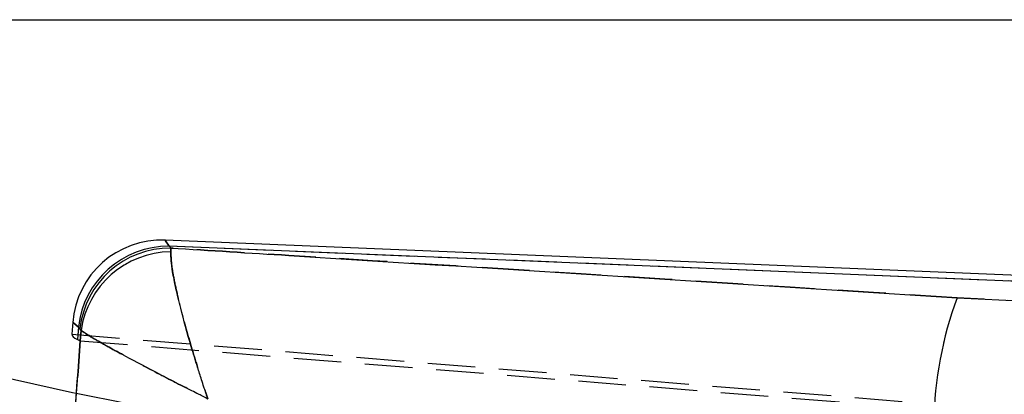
# Model space of a CAD drawing. Extents: x 40 to 416, y 16 to 281.
# Tile 18 of 41: x 158 to 184, y 250 to 260. Entities that reach past the tile are written whole.
import ezdxf

# ---------------------------------------------------------------- set-up
doc = ezdxf.new("R2010")
doc.units = 0
doc.linetypes.add('HIDDEN', pattern=[1.905, 1.27, -0.635])
doc.layers.get('0').update_dxf_attribs({"linetype": 'CONTINUOUS'})
doc.styles.add('SLDTEXTSTYLE0', font='TXT', dxfattribs={"width": 0.75})
doc.dimstyles.new('SLDDIMSTYLE0', dxfattribs={"dimtxt": 3.5, "dimasz": 3.302, "dimexe": 0, "dimexo": 0.0625, "dimgap": 0.875, "dimtad": 1, "dimdec": 0, "dimrnd": 1e-09, "dimzin": 12, "dimtxsty": 'SLDTEXTSTYLE0', "dimsah": 1, "dimcen": 0.09, "dimazin": 3, "dimtfac": 1, "dimtdec": 0, "dimtofl": 0, "dimtmove": 0, "dimatfit": 3, "dimtolj": 1, "dimtzin": 12})

# ---------------------------------------------------------------- blocks, each defined once
blk = doc.blocks.new('_D_2')
at = {"color": 179, "linetype": 'CONTINUOUS'}
for p, q in [((118.227, 260.066), (219.59, 260.066)), ((218.59, 209.128), (218.59, 260.066)), ((147.048, 209.128), (219.59, 209.128))]:
    blk.add_line(p, q, dxfattribs=at)
for points in [[(218.59, 260.066), (218.082, 256.764), (219.098, 256.764)], [(218.59, 209.128), (219.098, 212.43), (218.082, 212.43)]]:
    blk.add_solid(points, dxfattribs=at)
at = {"color": 179, "linetype": 'CONTINUOUS', "insert": (214.078, 233.901, 0.1), "char_height": 3.5, "attachment_point": 1, "rotation": 90, "style": 'SLDTEXTSTYLE0'}
blk.add_mtext('51', dxfattribs=at)

msp = doc.modelspace()

# ---------------------------------------------------------------- linework, layer by layer
at = {"color": 7, "linetype": 'CONTINUOUS'}
for p, q in [((185.53077, 253.19936), (161.7471, 254.18402)), ((185.52431, 253.04333), (161.85655, 254.02318)), ((161.85655, 254.02318), (161.8994, 253.97496)), ((161.8994, 253.97496), (161.89475, 253.87413)), ((182.87562, 252.64938), (185.50241, 252.51424)), ((159.28369, 251.99465), (159.2592, 251.67417)), ((159.43057, 251.86708), (159.40535, 251.53713)), ((159.47342, 251.81886), (159.43057, 251.86708)), ((159.50263, 251.77499), (159.47342, 251.81886)), ((159.48025, 251.50024), (159.37361, 250.10506)), ((159.40535, 251.53713), (159.48025, 251.50024))]:
    msp.add_line(p, q, dxfattribs=at)
at = {"color": 7, "linetype": 'HIDDEN'}
for p, q in [((185.52431, 253.04333), (161.85655, 254.02318)), ((161.85655, 254.02318), (161.8994, 253.97496)), ((161.89475, 253.87413), (161.8994, 253.97496)), ((185.50241, 252.51424), (182.87562, 252.64938)), ((159.2592, 251.67417), (186.07009, 249.50755)), ((159.43057, 251.86708), (159.41486, 251.66159)), ((159.47342, 251.81886), (159.43057, 251.86708)), ((159.47342, 251.81886), (159.50263, 251.77499)), ((159.4921, 251.65534), (159.48025, 251.50024)), ((159.48025, 251.50024), (186.39772, 249.33327)), ((159.37361, 250.10506), (158.85856, 243.36631))]:
    msp.add_line(p, q, dxfattribs=at)
at = {"color": 8, "linetype": 'CONTINUOUS', "flags": 128}
for points in [[(161.85655, 254.02318), (161.75929, 254.1661), (161.7471, 254.18402)], [(159.28369, 251.99465), (159.30005, 251.98044), (159.43057, 251.86708)]]:
    msp.add_lwpolyline(points, dxfattribs=at)
at = {"color": 7, "linetype": 'HIDDEN', "flags": 128}
for points in [[(161.7471, 254.18402), (161.75929, 254.1661), (161.85655, 254.02318)], [(159.43057, 251.86708), (159.30005, 251.98044), (159.28369, 251.99465)]]:
    msp.add_lwpolyline(points, dxfattribs=at)
at = {"color": 7, "linetype": 'CONTINUOUS', "flags": 128}
msp.add_lwpolyline([(157.19993, 250.58525), (159.27605, 250.12538), (159.37361, 250.10506)], dxfattribs=at)
at = {"color": 7, "linetype": 'CONTINUOUS'}
for centre, radius, start, end in [((161.64897, 251.81387), 2.37218, 87.460054, 175.844279), ((161.83728, 251.60199), 2.42127, 89.544131, 173.714456), ((161.88014, 251.55377), 2.42127, 89.544181, 173.714374), ((161.92284, 251.42956), 2.44474, 90.658451, 171.877146), ((192.35056, 249.1593), 10.09729, 159.778835, 179.091486)]:
    msp.add_arc(centre, radius, start, end, dxfattribs=at)
at = {"color": 7, "linetype": 'HIDDEN'}
for centre, radius, start, end in [((161.83728, 251.60199), 2.42127, 89.544131, 173.714456), ((161.88014, 251.55377), 2.42127, 89.544181, 173.714374), ((161.92284, 251.42956), 2.44474, 90.658451, 171.877146), ((192.35056, 249.1593), 10.09729, 159.778835, 179.091486), ((177.3353, 336.57192), 88.31274, 258.2648915, 261.1057082)]:
    msp.add_arc(centre, radius, start, end, dxfattribs=at)
at = {"color": 7, "linetype": 'CONTINUOUS'}
msp.add_ellipse((169.50533, 250.84616), major_axis=(10.24611, -0.82822), ratio=0.06992814, start_param=3.14189853, end_param=3.31643145, dxfattribs=at)
for points, knots in [([(162.88429, 249.95195), (162.88291, 249.95607), (162.88129, 249.9609), (162.87832, 249.96976), (162.87485, 249.98014), (162.86854, 249.99902), (162.85854, 250.02895), (162.84224, 250.07793), (162.81566, 250.15816), (162.77237, 250.28984), (162.70191, 250.50741), (162.64563, 250.6835), (162.55326, 250.98234), (162.38345, 251.5368), (162.18284, 252.26346), (162.02933, 252.90777), (161.9137, 253.47924), (161.90212, 253.72052), (161.89475, 253.87413)], [0, 0, 0, 0, 0.00240534, 0.00282098, 0.00517711, 0.00846925, 0.01385569, 0.02267068, 0.03710563, 0.06078414, 0.09980601, 0.16494074, 0.16511331, 0.27809732, 0.50082672, 0.63389099, 0.76690455, 1, 1, 1, 1]), ([(161.8994, 253.97496), (162.94892, 253.909), (169.94278, 253.46944), (176.93374, 253.02615), (182.87562, 252.64938)], [0, 0, 0, 0, 0.15006194, 1, 1, 1, 1]), ([(158.85468, 243.07898), (158.96202, 244.52509), (159.17718, 247.42377), (159.39398, 250.32243), (159.50263, 251.77499)], [0, 0, 0, 0, 0.49888666, 1, 1, 1, 1]), ([(162.88429, 249.95195), (162.88043, 249.95389), (162.87591, 249.95617), (162.8676, 249.96035), (162.85788, 249.96525), (162.84018, 249.97415), (162.81216, 249.98827), (162.76635, 250.01136), (162.69143, 250.04917), (162.56878, 250.11119), (162.36702, 250.21356), (162.20475, 250.29647), (161.93092, 250.4366), (161.42666, 250.69695), (160.784, 251.03594), (160.23683, 251.33469), (159.76998, 251.59801), (159.60663, 251.70614), (159.50263, 251.77499)], [0, 0, 0, 0, 0.002405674, 0.002820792, 0.005178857, 0.008471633, 0.013859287, 0.022675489, 0.037111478, 0.06079108, 0.099812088, 0.164940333, 0.165147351, 0.278134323, 0.500827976, 0.633892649, 0.766906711, 1, 1, 1, 1])]:
    msp.add_open_spline(points, degree=3, knots=knots, dxfattribs=at)
at = {"color": 7, "linetype": 'HIDDEN'}
for points, knots in [([(161.89475, 253.87413), (161.90212, 253.72052), (161.9137, 253.47924), (162.02933, 252.90777), (162.18284, 252.26346), (162.38345, 251.5368), (162.55326, 250.98234), (162.64563, 250.6835), (162.70191, 250.50741), (162.77237, 250.28984), (162.81566, 250.15816), (162.84224, 250.07793), (162.85854, 250.02895), (162.86854, 249.99902), (162.87485, 249.98014), (162.87832, 249.96976), (162.88129, 249.9609), (162.88291, 249.95607), (162.88429, 249.95195)], [0, 0, 0, 0, 0.23309545, 0.36610901, 0.49917328, 0.72190268, 0.83488669, 0.83505926, 0.90019399, 0.93921586, 0.96289437, 0.97732932, 0.98614431, 0.99153075, 0.99482289, 0.99717902, 0.99759466, 1, 1, 1, 1]), ([(182.87562, 252.64938), (176.93374, 253.02615), (169.94278, 253.46944), (162.94892, 253.909), (161.8994, 253.97496)], [0, 0, 0, 0, 0.84993806, 1, 1, 1, 1]), ([(159.50263, 251.77499), (159.39398, 250.32243), (159.17718, 247.42377), (158.96202, 244.52509), (158.85468, 243.07898)], [0, 0, 0, 0, 0.50111334, 1, 1, 1, 1]), ([(159.50263, 251.77499), (159.60663, 251.70614), (159.76998, 251.59801), (160.23683, 251.33469), (160.784, 251.03594), (161.42666, 250.69695), (161.93092, 250.4366), (162.20475, 250.29647), (162.36702, 250.21356), (162.56878, 250.11119), (162.69143, 250.04917), (162.76635, 250.01136), (162.81216, 249.98827), (162.84018, 249.97415), (162.85788, 249.96525), (162.8676, 249.96035), (162.87591, 249.95617), (162.88043, 249.95389), (162.88429, 249.95195)], [0, 0, 0, 0, 0.233093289, 0.366107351, 0.499172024, 0.721865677, 0.834852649, 0.835059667, 0.900187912, 0.93920892, 0.962888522, 0.977324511, 0.986140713, 0.991528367, 0.994821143, 0.997179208, 0.997594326, 1, 1, 1, 1])]:
    msp.add_open_spline(points, degree=3, knots=knots, dxfattribs=at)

# ---------------------------------------------------------------- dimensions: what is measured, and where the dimension line sits
at = {"color": 179, "linetype": 'CONTINUOUS'}
dim = msp.add_linear_dim(base=(218.59003, 260.06598), p1=(146.04753, 209.12839), p2=(117.22708, 260.06598), angle=90, dimstyle='SLDDIMSTYLE0', dxfattribs=at)
dim.commit()
dim.dimension.update_dxf_attribs({"geometry": '_D_2', "text_midpoint": (218.59003, 237.90911), "dimtype": 160})

doc.saveas('drawing.dxf')
